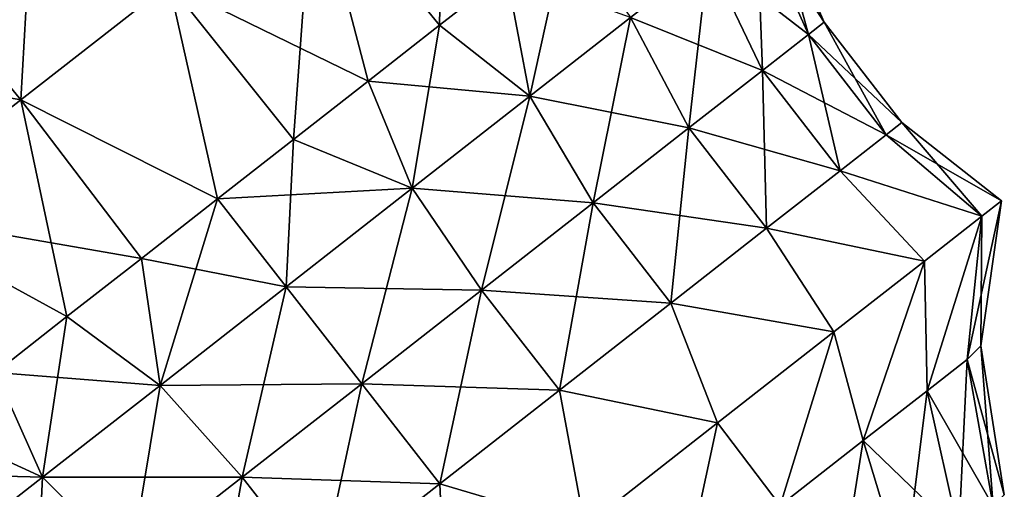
# Model space of a CAD drawing. Header units: millimetres. Extents: x -84 to 84, y -375 to 274.
# Tile 96 of 108: x 44.73 to 52.3, y 69.91 to 73.52. Entities that reach past the tile are written whole.
import ezdxf

# ---------------------------------------------------------------- set-up
doc = ezdxf.new("R2010")
doc.units = ezdxf.units.MM
doc.header["$LTSCALE"] = 148.96817
for name, color, linetype in [('114', 7, 'CONTINUOUS'), ('115', 7, 'CONTINUOUS'), ('116', 7, 'CONTINUOUS'), ('120', 7, 'CONTINUOUS'), ('121', 7, 'CONTINUOUS'), ('122', 7, 'CONTINUOUS')]:
    doc.layers.add(name, color=color, linetype=linetype)

msp = doc.modelspace()

# ---------------------------------------------------------------- linework, layer by layer
at = {"layer": '114', "color": 7, "linetype": 'CONTINUOUS', "true_color": 0xa2afbf}
for points in [[(46.9841, 74.6661, 15.0464), (45.8752, 73.7997, 15.3932), (47.4068, 73.051, 14.4336), (46.9841, 74.6661, 15.0464)], [(48.4718, 73.8831, 13.8163), (46.9841, 74.6661, 15.0464), (47.9567, 73.4807, 14.1733), (48.4718, 73.8831, 13.8163)], [(47.9567, 73.4807, 14.1733), (46.9841, 74.6661, 15.0464), (47.4068, 73.051, 14.4336), (47.9567, 73.4807, 14.1733)], [(43.6521, 74.2219, 15.7438), (42.4781, 73.3046, 15.3766), (44.7331, 72.9074, 15.3932), (43.6521, 74.2219, 15.7438)], [(45.8752, 73.7997, 15.3932), (43.6521, 74.2219, 15.7438), (44.7331, 72.9074, 15.3932), (45.8752, 73.7997, 15.3932)], [(45.8752, 73.7997, 15.3932), (44.7331, 72.9074, 15.3932), (46.2479, 72.1456, 14.645), (45.8752, 73.7997, 15.3932)], [(47.4068, 73.051, 14.4336), (45.8752, 73.7997, 15.3932), (46.8333, 72.603, 14.5919), (47.4068, 73.051, 14.4336)], [(46.8333, 72.603, 14.5919), (45.8752, 73.7997, 15.3932), (46.2479, 72.1456, 14.645), (46.8333, 72.603, 14.5919)], [(44.7331, 72.9074, 15.3932), (42.4781, 73.3046, 15.3766), (43.6242, 72.0411, 15.0464), (44.7331, 72.9074, 15.3932)], [(44.7331, 72.9074, 15.3932), (43.6242, 72.0411, 15.0464), (45.6625, 71.6883, 14.5919), (44.7331, 72.9074, 15.3932)], [(46.2479, 72.1456, 14.645), (44.7331, 72.9074, 15.3932), (45.6625, 71.6883, 14.5919), (46.2479, 72.1456, 14.645)], [(45.6625, 71.6883, 14.5919), (43.6242, 72.0411, 15.0464), (45.089, 71.2402, 14.4336), (45.6625, 71.6883, 14.5919)], [(45.089, 71.2402, 14.4336), (43.6242, 72.0411, 15.0464), (44.5391, 70.8106, 14.1733), (45.089, 71.2402, 14.4336)]]:
    msp.add_3dface(points, dxfattribs=at)
at = {"layer": '115', "color": 7, "linetype": 'CONTINUOUS', "true_color": 0xa2afbf}
for points in [[(50.5258, 74.3999, 9.425), (50.3981, 74.3001, 10.6567), (50.9187, 73.5061, 9.425), (50.5258, 74.3999, 9.425)], [(50.3981, 74.3001, 10.6567), (50.0234, 74.0074, 11.8045), (50.7974, 73.4113, 10.5944), (50.3981, 74.3001, 10.6567)], [(50.9187, 73.5061, 9.425), (50.3981, 74.3001, 10.6567), (50.7974, 73.4113, 10.5944), (50.9187, 73.5061, 9.425)], [(50.0234, 74.0074, 11.8045), (49.4275, 73.5418, 12.7901), (50.4417, 73.1334, 11.6841), (50.0234, 74.0074, 11.8045)], [(50.7974, 73.4113, 10.5944), (50.0234, 74.0074, 11.8045), (50.4417, 73.1334, 11.6841), (50.7974, 73.4113, 10.5944)], [(48.4718, 73.8831, 13.8163), (47.9567, 73.4807, 14.1733), (48.6508, 72.935, 13.5464), (48.4718, 73.8831, 13.8163)], [(49.4275, 73.5418, 12.7901), (48.4718, 73.8831, 13.8163), (48.6508, 72.935, 13.5464), (49.4275, 73.5418, 12.7901)], [(49.4275, 73.5418, 12.7901), (48.6508, 72.935, 13.5464), (49.8759, 72.6913, 12.6199), (49.4275, 73.5418, 12.7901)], [(50.4417, 73.1334, 11.6841), (49.4275, 73.5418, 12.7901), (49.8759, 72.6913, 12.6199), (50.4417, 73.1334, 11.6841)], [(47.9567, 73.4807, 14.1733), (47.4068, 73.051, 14.4336), (48.6508, 72.935, 13.5464), (47.9567, 73.4807, 14.1733)], [(50.9187, 73.5061, 9.425), (50.7974, 73.4113, 10.5944), (51.5165, 72.7341, 9.425), (50.9187, 73.5061, 9.425)], [(50.7974, 73.4113, 10.5944), (50.4417, 73.1334, 11.6841), (51.3953, 72.6394, 10.5933), (50.7974, 73.4113, 10.5944)], [(51.5165, 72.7341, 9.425), (50.7974, 73.4113, 10.5944), (51.3953, 72.6394, 10.5933), (51.5165, 72.7341, 9.425)], [(50.4417, 73.1334, 11.6841), (49.8759, 72.6913, 12.6199), (51.0399, 72.3618, 11.682), (50.4417, 73.1334, 11.6841)], [(51.3953, 72.6394, 10.5933), (50.4417, 73.1334, 11.6841), (51.0399, 72.3618, 11.682), (51.3953, 72.6394, 10.5933)], [(47.4068, 73.051, 14.4336), (46.8333, 72.603, 14.5919), (47.7463, 72.2283, 14.0218), (47.4068, 73.051, 14.4336)], [(48.6508, 72.935, 13.5464), (47.4068, 73.051, 14.4336), (47.7463, 72.2283, 14.0218), (48.6508, 72.935, 13.5464)], [(48.6508, 72.935, 13.5464), (47.7463, 72.2283, 14.0218), (49.1385, 72.1152, 13.3379), (48.6508, 72.935, 13.5464)], [(49.8759, 72.6913, 12.6199), (48.6508, 72.935, 13.5464), (49.1385, 72.1152, 13.3379), (49.8759, 72.6913, 12.6199)], [(49.8759, 72.6913, 12.6199), (49.1385, 72.1152, 13.3379), (50.4746, 71.9201, 12.6169), (49.8759, 72.6913, 12.6199)], [(51.0399, 72.3618, 11.682), (49.8759, 72.6913, 12.6199), (50.4746, 71.9201, 12.6169), (51.0399, 72.3618, 11.682)], [(51.5165, 72.7341, 9.425), (51.3953, 72.6394, 10.5933), (52.2826, 72.1304, 9.425), (51.5165, 72.7341, 9.425)], [(51.3953, 72.6394, 10.5933), (51.0399, 72.3618, 11.682), (52.1312, 72.0121, 10.7617), (51.3953, 72.6394, 10.5933)], [(52.2826, 72.1304, 9.425), (51.3953, 72.6394, 10.5933), (52.1312, 72.0121, 10.7617), (52.2826, 72.1304, 9.425)], [(46.8333, 72.603, 14.5919), (46.2479, 72.1456, 14.645), (47.7463, 72.2283, 14.0218), (46.8333, 72.603, 14.5919)], [(51.0399, 72.3618, 11.682), (50.4746, 71.9201, 12.6169), (51.6892, 71.6667, 11.9904), (51.0399, 72.3618, 11.682)], [(52.1312, 72.0121, 10.7617), (51.0399, 72.3618, 11.682), (51.6892, 71.6667, 11.9904), (52.1312, 72.0121, 10.7617)], [(47.7463, 72.2283, 14.0218), (46.2479, 72.1456, 14.645), (46.7757, 71.47, 14.1839), (47.7463, 72.2283, 14.0218)], [(47.7463, 72.2283, 14.0218), (46.7757, 71.47, 14.1839), (48.2798, 71.4443, 13.7893), (47.7463, 72.2283, 14.0218)], [(49.1385, 72.1152, 13.3379), (47.7463, 72.2283, 14.0218), (48.2798, 71.4443, 13.7893), (49.1385, 72.1152, 13.3379)], [(46.2479, 72.1456, 14.645), (45.6625, 71.6883, 14.5919), (46.7757, 71.47, 14.1839), (46.2479, 72.1456, 14.645)], [(49.1385, 72.1152, 13.3379), (48.2798, 71.4443, 13.7893), (49.7379, 71.3445, 13.3342), (49.1385, 72.1152, 13.3379)], [(50.4746, 71.9201, 12.6169), (49.1385, 72.1152, 13.3379), (49.7379, 71.3445, 13.3342), (50.4746, 71.9201, 12.6169)], [(50.4746, 71.9201, 12.6169), (49.7379, 71.3445, 13.3342), (50.9921, 71.1222, 13.0115), (50.4746, 71.9201, 12.6169)], [(51.6892, 71.6667, 11.9904), (50.4746, 71.9201, 12.6169), (50.9921, 71.1222, 13.0115), (51.6892, 71.6667, 11.9904)], [(45.6625, 71.6883, 14.5919), (45.089, 71.2402, 14.4336), (45.8051, 70.7117, 14.0218), (45.6625, 71.6883, 14.5919)], [(46.7757, 71.47, 14.1839), (45.6625, 71.6883, 14.5919), (45.8051, 70.7117, 14.0218), (46.7757, 71.47, 14.1839)], [(46.7757, 71.47, 14.1839), (45.8051, 70.7117, 14.0218), (47.3583, 70.7244, 13.9433), (46.7757, 71.47, 14.1839)], [(48.2798, 71.4443, 13.7893), (46.7757, 71.47, 14.1839), (47.3583, 70.7244, 13.9433), (48.2798, 71.4443, 13.7893)], [(48.2798, 71.4443, 13.7893), (47.3583, 70.7244, 13.9433), (48.88, 70.6743, 13.7852), (48.2798, 71.4443, 13.7893)], [(49.7379, 71.3445, 13.3342), (48.2798, 71.4443, 13.7893), (48.88, 70.6743, 13.7852), (49.7379, 71.3445, 13.3342)], [(49.7379, 71.3445, 13.3342), (48.88, 70.6743, 13.7852), (50.0966, 70.4225, 13.742), (49.7379, 71.3445, 13.3342)], [(50.9921, 71.1222, 13.0115), (49.7379, 71.3445, 13.3342), (50.0966, 70.4225, 13.742), (50.9921, 71.1222, 13.0115)], [(45.089, 71.2402, 14.4336), (44.5391, 70.8106, 14.1733), (45.8051, 70.7117, 14.0218), (45.089, 71.2402, 14.4336)], [(44.5391, 70.8106, 14.1733), (44.024, 70.4081, 13.8163), (44.9007, 70.0051, 13.5464), (44.5391, 70.8106, 14.1733)], [(45.8051, 70.7117, 14.0218), (44.5391, 70.8106, 14.1733), (44.9007, 70.0051, 13.5464), (45.8051, 70.7117, 14.0218)], [(47.3583, 70.7244, 13.9433), (45.8051, 70.7117, 14.0218), (46.4368, 70.0044, 13.7893), (47.3583, 70.7244, 13.9433)], [(47.3583, 70.7244, 13.9433), (46.4368, 70.0044, 13.7893), (47.9594, 69.955, 13.939), (47.3583, 70.7244, 13.9433)], [(48.88, 70.6743, 13.7852), (47.3583, 70.7244, 13.9433), (47.9594, 69.955, 13.939), (48.88, 70.6743, 13.7852)], [(45.8051, 70.7117, 14.0218), (44.9007, 70.0051, 13.5464), (46.4368, 70.0044, 13.7893), (45.8051, 70.7117, 14.0218)], [(48.88, 70.6743, 13.7852), (47.9594, 69.955, 13.939), (49.075, 69.6244, 14.1227), (48.88, 70.6743, 13.7852)], [(50.0966, 70.4225, 13.742), (48.88, 70.6743, 13.7852), (49.075, 69.6244, 14.1227), (50.0966, 70.4225, 13.742)], [(44.024, 70.4081, 13.8163), (43.5542, 70.0411, 13.37), (44.9007, 70.0051, 13.5464), (44.024, 70.4081, 13.8163)], [(44.9007, 70.0051, 13.5464), (43.5542, 70.0411, 13.37), (44.124, 69.3983, 12.7901), (44.9007, 70.0051, 13.5464)], [(44.9007, 70.0051, 13.5464), (44.124, 69.3983, 12.7901), (45.5781, 69.3335, 13.3379), (44.9007, 70.0051, 13.5464)], [(46.4368, 70.0044, 13.7893), (44.9007, 70.0051, 13.5464), (45.5781, 69.3335, 13.3379), (46.4368, 70.0044, 13.7893)], [(46.4368, 70.0044, 13.7893), (45.5781, 69.3335, 13.3379), (47.0388, 69.2357, 13.7852), (46.4368, 70.0044, 13.7893)], [(47.9594, 69.955, 13.939), (46.4368, 70.0044, 13.7893), (47.0388, 69.2357, 13.7852), (47.9594, 69.955, 13.939)], [(47.9594, 69.955, 13.939), (47.0388, 69.2357, 13.7852), (48.0103, 68.7925, 14.1227), (47.9594, 69.955, 13.939)], [(49.075, 69.6244, 14.1227), (47.9594, 69.955, 13.939), (48.0103, 68.7925, 14.1227), (49.075, 69.6244, 14.1227)]]:
    msp.add_3dface(points, dxfattribs=at)
at = {"layer": '116', "color": 7, "linetype": 'CONTINUOUS', "true_color": 0xa2afbf}
for points in [[(52.2826, 72.1304, 9.425), (52.1312, 72.0121, 10.7617), (52.1235, 71.0151, 9.425), (52.2826, 72.1304, 9.425)], [(52.1312, 72.0121, 10.7617), (51.6892, 71.6667, 11.9904), (51.7098, 70.6702, 11.3855), (52.1312, 72.0121, 10.7617)], [(52.0184, 70.9113, 10.4398), (52.1312, 72.0121, 10.7617), (51.7098, 70.6702, 11.3855), (52.0184, 70.9113, 10.4398)], [(52.1235, 71.0151, 9.425), (52.1312, 72.0121, 10.7617), (52.0184, 70.9113, 10.4398), (52.1235, 71.0151, 9.425)], [(51.6892, 71.6667, 11.9904), (50.9921, 71.1222, 13.0115), (51.2187, 70.2866, 12.1975), (51.6892, 71.6667, 11.9904)], [(51.7098, 70.6702, 11.3855), (51.6892, 71.6667, 11.9904), (51.2187, 70.2866, 12.1975), (51.7098, 70.6702, 11.3855)], [(50.9921, 71.1222, 13.0115), (50.0966, 70.4225, 13.742), (50.5788, 69.7866, 12.8206), (50.9921, 71.1222, 13.0115)], [(51.2187, 70.2866, 12.1975), (50.9921, 71.1222, 13.0115), (50.5788, 69.7866, 12.8206), (51.2187, 70.2866, 12.1975)], [(52.1235, 71.0151, 9.425), (52.0184, 70.9113, 10.4398), (52.3042, 69.8694, 9.425), (52.1235, 71.0151, 9.425)], [(52.0184, 70.9113, 10.4398), (51.7098, 70.6702, 11.3855), (52.2188, 69.7833, 10.296), (52.0184, 70.9113, 10.4398)], [(52.3042, 69.8694, 9.425), (52.0184, 70.9113, 10.4398), (52.2188, 69.7833, 10.296), (52.3042, 69.8694, 9.425)], [(51.7098, 70.6702, 11.3855), (51.2187, 70.2866, 12.1975), (51.9538, 69.5763, 11.1077), (51.7098, 70.6702, 11.3855)], [(52.2188, 69.7833, 10.296), (51.7098, 70.6702, 11.3855), (51.9538, 69.5763, 11.1077), (52.2188, 69.7833, 10.296)], [(50.0966, 70.4225, 13.742), (49.075, 69.6244, 14.1227), (49.8336, 69.2044, 13.2123), (50.0966, 70.4225, 13.742)], [(50.5788, 69.7866, 12.8206), (50.0966, 70.4225, 13.742), (49.8336, 69.2044, 13.2123), (50.5788, 69.7866, 12.8206)], [(51.2187, 70.2866, 12.1975), (50.5788, 69.7866, 12.8206), (51.5324, 69.247, 11.8047), (51.2187, 70.2866, 12.1975)], [(51.9538, 69.5763, 11.1077), (51.2187, 70.2866, 12.1975), (51.5324, 69.247, 11.8047), (51.9538, 69.5763, 11.1077)]]:
    msp.add_3dface(points, dxfattribs=at)
at = {"layer": '120', "color": 7, "linetype": 'CONTINUOUS', "true_color": 0xa2afbf}
for points in [[(46.9841, 74.6661, 3.8036), (47.9954, 75.4562, 4.4772), (47.9567, 73.4807, 4.6767), (46.9841, 74.6661, 3.8036)], [(47.9567, 73.4807, 4.6767), (47.9954, 75.4562, 4.4772), (48.4718, 73.8831, 5.0337), (47.9567, 73.4807, 4.6767)], [(43.6521, 74.2219, 3.1062), (44.8613, 75.1666, 3.1062), (44.7331, 72.9074, 3.4568), (43.6521, 74.2219, 3.1062)], [(44.7331, 72.9074, 3.4568), (44.8613, 75.1666, 3.1062), (45.8752, 73.7997, 3.4568), (44.7331, 72.9074, 3.4568)], [(45.8752, 73.7997, 3.4568), (46.9841, 74.6661, 3.8036), (46.8333, 72.603, 4.2581), (45.8752, 73.7997, 3.4568)], [(46.8333, 72.603, 4.2581), (46.9841, 74.6661, 3.8036), (47.4068, 73.051, 4.4164), (46.8333, 72.603, 4.2581)], [(47.4068, 73.051, 4.4164), (46.9841, 74.6661, 3.8036), (47.9567, 73.4807, 4.6767), (47.4068, 73.051, 4.4164)], [(43.6242, 72.0411, 3.8036), (43.6521, 74.2219, 3.1062), (44.7331, 72.9074, 3.4568), (43.6242, 72.0411, 3.8036)], [(44.7331, 72.9074, 3.4568), (45.8752, 73.7997, 3.4568), (46.2479, 72.1456, 4.205), (44.7331, 72.9074, 3.4568)], [(46.2479, 72.1456, 4.205), (45.8752, 73.7997, 3.4568), (46.8333, 72.603, 4.2581), (46.2479, 72.1456, 4.205)], [(43.6242, 72.0411, 3.8036), (44.7331, 72.9074, 3.4568), (45.089, 71.2402, 4.4164), (43.6242, 72.0411, 3.8036)], [(45.089, 71.2402, 4.4164), (44.7331, 72.9074, 3.4568), (45.6625, 71.6883, 4.2581), (45.089, 71.2402, 4.4164)], [(45.6625, 71.6883, 4.2581), (44.7331, 72.9074, 3.4568), (46.2479, 72.1456, 4.205), (45.6625, 71.6883, 4.2581)], [(44.5391, 70.8106, 4.6767), (43.6242, 72.0411, 3.8036), (45.089, 71.2402, 4.4164), (44.5391, 70.8106, 4.6767)]]:
    msp.add_3dface(points, dxfattribs=at)
at = {"layer": '121', "color": 7, "linetype": 'CONTINUOUS', "true_color": 0xa2afbf}
for points in [[(50.5258, 74.3999, 9.425), (50.7974, 73.4113, 8.2556), (50.3981, 74.3001, 8.1933), (50.5258, 74.3999, 9.425)], [(50.5258, 74.3999, 9.425), (50.9187, 73.5061, 9.425), (50.7974, 73.4113, 8.2556), (50.5258, 74.3999, 9.425)], [(50.3981, 74.3001, 8.1933), (50.4417, 73.1334, 7.1659), (50.0234, 74.0074, 7.0455), (50.3981, 74.3001, 8.1933)], [(50.7974, 73.4113, 8.2556), (50.4417, 73.1334, 7.1659), (50.3981, 74.3001, 8.1933), (50.7974, 73.4113, 8.2556)], [(48.4718, 73.8831, 5.0337), (48.9416, 74.2502, 5.48), (48.6508, 72.935, 5.3036), (48.4718, 73.8831, 5.0337)], [(48.9416, 74.2502, 5.48), (49.4275, 73.5418, 6.0599), (48.6508, 72.935, 5.3036), (48.9416, 74.2502, 5.48)], [(50.0234, 74.0074, 7.0455), (49.8759, 72.6913, 6.2301), (49.4275, 73.5418, 6.0599), (50.0234, 74.0074, 7.0455)], [(50.4417, 73.1334, 7.1659), (49.8759, 72.6913, 6.2301), (50.0234, 74.0074, 7.0455), (50.4417, 73.1334, 7.1659)], [(47.9567, 73.4807, 4.6767), (48.4718, 73.8831, 5.0337), (48.6508, 72.935, 5.3036), (47.9567, 73.4807, 4.6767)], [(49.4275, 73.5418, 6.0599), (49.1385, 72.1152, 5.5121), (48.6508, 72.935, 5.3036), (49.4275, 73.5418, 6.0599)], [(49.8759, 72.6913, 6.2301), (49.1385, 72.1152, 5.5121), (49.4275, 73.5418, 6.0599), (49.8759, 72.6913, 6.2301)], [(47.4068, 73.051, 4.4164), (47.9567, 73.4807, 4.6767), (47.7463, 72.2283, 4.8282), (47.4068, 73.051, 4.4164)], [(47.9567, 73.4807, 4.6767), (48.6508, 72.935, 5.3036), (47.7463, 72.2283, 4.8282), (47.9567, 73.4807, 4.6767)], [(50.9187, 73.5061, 9.425), (51.3953, 72.6394, 8.2567), (50.7974, 73.4113, 8.2556), (50.9187, 73.5061, 9.425)], [(50.9187, 73.5061, 9.425), (51.5165, 72.7341, 9.425), (51.3953, 72.6394, 8.2567), (50.9187, 73.5061, 9.425)], [(50.7974, 73.4113, 8.2556), (51.0399, 72.3618, 7.168), (50.4417, 73.1334, 7.1659), (50.7974, 73.4113, 8.2556)], [(51.3953, 72.6394, 8.2567), (51.0399, 72.3618, 7.168), (50.7974, 73.4113, 8.2556), (51.3953, 72.6394, 8.2567)], [(50.4417, 73.1334, 7.1659), (50.4746, 71.9201, 6.2331), (49.8759, 72.6913, 6.2301), (50.4417, 73.1334, 7.1659)], [(51.0399, 72.3618, 7.168), (50.4746, 71.9201, 6.2331), (50.4417, 73.1334, 7.1659), (51.0399, 72.3618, 7.168)], [(46.8333, 72.603, 4.2581), (47.4068, 73.051, 4.4164), (47.7463, 72.2283, 4.8282), (46.8333, 72.603, 4.2581)], [(48.6508, 72.935, 5.3036), (48.2798, 71.4443, 5.0607), (47.7463, 72.2283, 4.8282), (48.6508, 72.935, 5.3036)], [(49.1385, 72.1152, 5.5121), (48.2798, 71.4443, 5.0607), (48.6508, 72.935, 5.3036), (49.1385, 72.1152, 5.5121)], [(49.8759, 72.6913, 6.2301), (49.7379, 71.3445, 5.5158), (49.1385, 72.1152, 5.5121), (49.8759, 72.6913, 6.2301)], [(50.4746, 71.9201, 6.2331), (49.7379, 71.3445, 5.5158), (49.8759, 72.6913, 6.2301), (50.4746, 71.9201, 6.2331)], [(51.5165, 72.7341, 9.425), (52.1312, 72.0121, 8.088), (51.3953, 72.6394, 8.2567), (51.5165, 72.7341, 9.425)], [(51.5165, 72.7341, 9.425), (52.2826, 72.1304, 9.425), (52.1312, 72.0121, 8.088), (51.5165, 72.7341, 9.425)], [(51.3953, 72.6394, 8.2567), (52.1312, 72.0121, 8.088), (51.0399, 72.3618, 7.168), (51.3953, 72.6394, 8.2567)], [(46.2479, 72.1456, 4.205), (46.8333, 72.603, 4.2581), (46.7757, 71.47, 4.6661), (46.2479, 72.1456, 4.205)], [(46.8333, 72.603, 4.2581), (47.7463, 72.2283, 4.8282), (46.7757, 71.47, 4.6661), (46.8333, 72.603, 4.2581)], [(51.0399, 72.3618, 7.168), (51.689, 71.6666, 6.8594), (50.4746, 71.9201, 6.2331), (51.0399, 72.3618, 7.168)], [(52.1312, 72.0121, 8.088), (51.689, 71.6666, 6.8594), (51.0399, 72.3618, 7.168), (52.1312, 72.0121, 8.088)], [(47.7463, 72.2283, 4.8282), (47.3583, 70.7244, 4.9067), (46.7757, 71.47, 4.6661), (47.7463, 72.2283, 4.8282)], [(48.2798, 71.4443, 5.0607), (47.3583, 70.7244, 4.9067), (47.7463, 72.2283, 4.8282), (48.2798, 71.4443, 5.0607)], [(45.6625, 71.6883, 4.2581), (46.2479, 72.1456, 4.205), (45.8051, 70.7117, 4.8282), (45.6625, 71.6883, 4.2581)], [(46.2479, 72.1456, 4.205), (46.7757, 71.47, 4.6661), (45.8051, 70.7117, 4.8282), (46.2479, 72.1456, 4.205)], [(49.1385, 72.1152, 5.5121), (48.88, 70.6743, 5.0648), (48.2798, 71.4443, 5.0607), (49.1385, 72.1152, 5.5121)], [(49.7379, 71.3445, 5.5158), (48.88, 70.6743, 5.0648), (49.1385, 72.1152, 5.5121), (49.7379, 71.3445, 5.5158)], [(50.4746, 71.9201, 6.2331), (50.9921, 71.1221, 5.8385), (49.7379, 71.3445, 5.5158), (50.4746, 71.9201, 6.2331)], [(51.689, 71.6666, 6.8594), (50.9921, 71.1221, 5.8385), (50.4746, 71.9201, 6.2331), (51.689, 71.6666, 6.8594)], [(45.089, 71.2402, 4.4164), (45.6625, 71.6883, 4.2581), (45.8051, 70.7117, 4.8282), (45.089, 71.2402, 4.4164)], [(46.7757, 71.47, 4.6661), (46.4368, 70.0044, 5.0607), (45.8051, 70.7117, 4.8282), (46.7757, 71.47, 4.6661)], [(47.3583, 70.7244, 4.9067), (46.4368, 70.0044, 5.0607), (46.7757, 71.47, 4.6661), (47.3583, 70.7244, 4.9067)], [(48.2798, 71.4443, 5.0607), (47.9594, 69.955, 4.911), (47.3583, 70.7244, 4.9067), (48.2798, 71.4443, 5.0607)], [(48.88, 70.6743, 5.0648), (47.9594, 69.955, 4.911), (48.2798, 71.4443, 5.0607), (48.88, 70.6743, 5.0648)], [(49.7379, 71.3445, 5.5158), (50.0967, 70.4226, 5.1081), (48.88, 70.6743, 5.0648), (49.7379, 71.3445, 5.5158)], [(50.9921, 71.1221, 5.8385), (50.0967, 70.4226, 5.1081), (49.7379, 71.3445, 5.5158), (50.9921, 71.1221, 5.8385)], [(44.5391, 70.8106, 4.6767), (45.089, 71.2402, 4.4164), (44.9007, 70.0051, 5.3036), (44.5391, 70.8106, 4.6767)], [(45.089, 71.2402, 4.4164), (45.8051, 70.7117, 4.8282), (44.9007, 70.0051, 5.3036), (45.089, 71.2402, 4.4164)], [(44.024, 70.4081, 5.0337), (44.5391, 70.8106, 4.6767), (44.9007, 70.0051, 5.3036), (44.024, 70.4081, 5.0337)], [(47.3583, 70.7244, 4.9067), (47.0388, 69.2357, 5.0648), (46.4368, 70.0044, 5.0607), (47.3583, 70.7244, 4.9067)], [(47.9594, 69.955, 4.911), (47.0388, 69.2357, 5.0648), (47.3583, 70.7244, 4.9067), (47.9594, 69.955, 4.911)], [(45.8051, 70.7117, 4.8282), (45.5781, 69.3335, 5.5121), (44.9007, 70.0051, 5.3036), (45.8051, 70.7117, 4.8282)], [(46.4368, 70.0044, 5.0607), (45.5781, 69.3335, 5.5121), (45.8051, 70.7117, 4.8282), (46.4368, 70.0044, 5.0607)], [(48.88, 70.6743, 5.0648), (49.0755, 69.6247, 4.7274), (47.9594, 69.955, 4.911), (48.88, 70.6743, 5.0648)], [(50.0967, 70.4226, 5.1081), (49.0755, 69.6247, 4.7274), (48.88, 70.6743, 5.0648), (50.0967, 70.4226, 5.1081)], [(44.024, 70.4081, 5.0337), (44.9007, 70.0051, 5.3036), (44.124, 69.3983, 6.0599), (44.024, 70.4081, 5.0337)], [(44.9007, 70.0051, 5.3036), (44.8407, 68.7574, 6.2301), (44.124, 69.3983, 6.0599), (44.9007, 70.0051, 5.3036)], [(45.5781, 69.3335, 5.5121), (44.8407, 68.7574, 6.2301), (44.9007, 70.0051, 5.3036), (45.5781, 69.3335, 5.5121)], [(46.4368, 70.0044, 5.0607), (46.1809, 68.5654, 5.5158), (45.5781, 69.3335, 5.5121), (46.4368, 70.0044, 5.0607)], [(47.0388, 69.2357, 5.0648), (46.1809, 68.5654, 5.5158), (46.4368, 70.0044, 5.0607), (47.0388, 69.2357, 5.0648)], [(47.9594, 69.955, 4.911), (48.0109, 68.793, 4.7272), (47.0388, 69.2357, 5.0648), (47.9594, 69.955, 4.911)], [(49.0755, 69.6247, 4.7274), (48.0109, 68.793, 4.7272), (47.9594, 69.955, 4.911), (49.0755, 69.6247, 4.7274)]]:
    msp.add_3dface(points, dxfattribs=at)
at = {"layer": '122', "color": 7, "linetype": 'CONTINUOUS', "true_color": 0xa2afbf}
for points in [[(52.2826, 72.1304, 9.425), (52.1235, 71.0151, 9.425), (52.0184, 70.9113, 8.4102), (52.2826, 72.1304, 9.425)], [(52.1312, 72.0121, 8.088), (52.2826, 72.1304, 9.425), (52.0184, 70.9113, 8.4102), (52.1312, 72.0121, 8.088)], [(51.689, 71.6666, 6.8594), (52.1312, 72.0121, 8.088), (51.7098, 70.6702, 7.4645), (51.689, 71.6666, 6.8594)], [(51.7098, 70.6702, 7.4645), (52.1312, 72.0121, 8.088), (52.0184, 70.9113, 8.4102), (51.7098, 70.6702, 7.4645)], [(50.9921, 71.1221, 5.8385), (51.689, 71.6666, 6.8594), (51.2187, 70.2866, 6.6525), (50.9921, 71.1221, 5.8385)], [(51.2187, 70.2866, 6.6525), (51.689, 71.6666, 6.8594), (51.7098, 70.6702, 7.4645), (51.2187, 70.2866, 6.6525)], [(50.0967, 70.4226, 5.1081), (50.9921, 71.1221, 5.8385), (50.5788, 69.7866, 6.0294), (50.0967, 70.4226, 5.1081)], [(50.5788, 69.7866, 6.0294), (50.9921, 71.1221, 5.8385), (51.2187, 70.2866, 6.6525), (50.5788, 69.7866, 6.0294)], [(52.0184, 70.9113, 8.4102), (52.1235, 71.0151, 9.425), (52.2188, 69.7833, 8.554), (52.0184, 70.9113, 8.4102)], [(52.1235, 71.0151, 9.425), (52.3042, 69.8694, 9.425), (52.2188, 69.7833, 8.554), (52.1235, 71.0151, 9.425)], [(51.7098, 70.6702, 7.4645), (52.0184, 70.9113, 8.4102), (51.9538, 69.5763, 7.7423), (51.7098, 70.6702, 7.4645)], [(51.9538, 69.5763, 7.7423), (52.0184, 70.9113, 8.4102), (52.2188, 69.7833, 8.554), (51.9538, 69.5763, 7.7423)], [(51.2187, 70.2866, 6.6525), (51.7098, 70.6702, 7.4645), (51.5324, 69.247, 7.0453), (51.2187, 70.2866, 6.6525)], [(51.5324, 69.247, 7.0453), (51.7098, 70.6702, 7.4645), (51.9538, 69.5763, 7.7423), (51.5324, 69.247, 7.0453)], [(49.0755, 69.6247, 4.7274), (50.0967, 70.4226, 5.1081), (49.8336, 69.2044, 5.6377), (49.0755, 69.6247, 4.7274)], [(49.8336, 69.2044, 5.6377), (50.0967, 70.4226, 5.1081), (50.5788, 69.7866, 6.0294), (49.8336, 69.2044, 5.6377)], [(50.5788, 69.7866, 6.0294), (51.2187, 70.2866, 6.6525), (50.9832, 68.8179, 6.5105), (50.5788, 69.7866, 6.0294)], [(50.9832, 68.8179, 6.5105), (51.2187, 70.2866, 6.6525), (51.5324, 69.247, 7.0453), (50.9832, 68.8179, 6.5105)]]:
    msp.add_3dface(points, dxfattribs=at)

doc.saveas('drawing.dxf')
